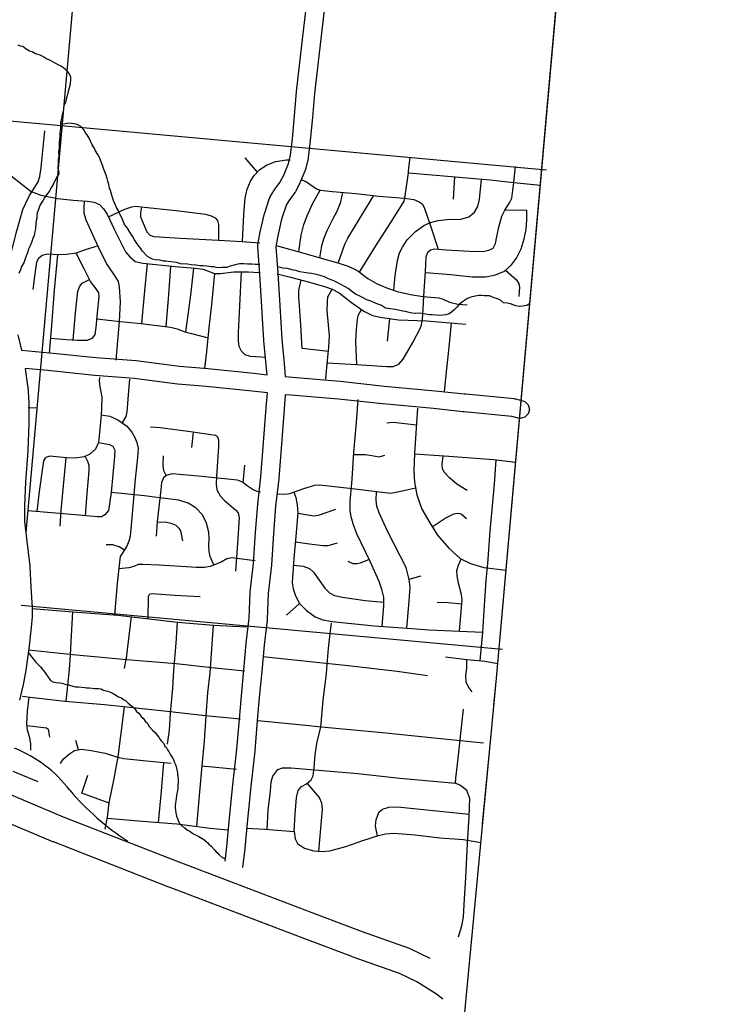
# Model space of a CAD drawing. Extents: x 1488644 to 1616065, y 656876 to 824748.
# Tile 10 of 22: x 1590678 to 1598517, y 715787 to 726721. Entities that reach past the tile are written whole.
import ezdxf

# ---------------------------------------------------------------- set-up
doc = ezdxf.new("R2010")
doc.units = 0
doc.header["$MEASUREMENT"] = 0
for name, color, linetype in [('12', 7, 'Continuous'), ('35', 7, 'Continuous'), ('36', 7, 'Continuous'), ('37', 7, 'Continuous'), ('4', 7, 'Continuous'), ('58', 7, 'Continuous'), ('PATTERN_CLASS', 7, 'Continuous')]:
    doc.layers.add(name, color=color, linetype=linetype)

msp = doc.modelspace()

# ---------------------------------------------------------------- linework, layer by layer
at = {"layer": '12', "color": 7, "linetype": 'Continuous'}
msp.add_line((1595821, 717793), (1595915, 718781), dxfattribs=at)
msp.add_lwpolyline([(1595946, 719110), (1595974, 719409), (1596651, 726995)], dxfattribs=at)
at = {"layer": '35', "color": 1, "linetype": 'Continuous'}
msp.add_line((1590603, 718376), (1590879, 718260), dxfattribs=at)
at = {"layer": '35', "color": 3, "linetype": 'Continuous'}
for points in [[(1590506, 718146), (1591163, 717869), (1592445, 717368), (1593923, 716806), (1594472, 716598), (1595006, 716409), (1595018, 716404), (1595021, 716403), (1595226, 716304), (1595236, 716299)], [(1595380, 715845), (1595309, 715900), (1595089, 716037), (1594898, 716129), (1594370, 716316), (1594368, 716317), (1594367, 716317), (1593816, 716526), (1592338, 717087), (1592337, 717088), (1592336, 717088), (1591052, 717590), (1591049, 717591), (1591048, 717592), (1590394, 717867)]]:
    msp.add_lwpolyline(points, dxfattribs=at)
at = {"layer": '36', "color": 3, "linetype": 'Continuous'}
for points in [[(1590656, 723222), (1590697, 723052), (1591011, 723023), (1591011, 723023), (1591012, 723023), (1591529, 722970), (1591968, 722935), (1591969, 722935), (1591973, 722935), (1592454, 722873), (1592768, 722847), (1592769, 722847), (1592770, 722847), (1593280, 722794), (1593280, 722794), (1593426, 722779), (1593416, 722886), (1593416, 722887), (1593416, 722887), (1593392, 723156), (1593392, 723158), (1593392, 723159), (1593369, 723533), (1593369, 723533), (1593345, 723895), (1593322, 724198), (1593322, 724206), (1593324, 724226), (1593347, 724342), (1593347, 724343), (1593347, 724345), (1593394, 724555), (1593396, 724560), (1593397, 724565), (1593455, 724740), (1593464, 724759), (1593465, 724760), (1593500, 724819), (1593500, 724819), (1593505, 724827), (1593570, 724914), (1593611, 724996), (1593665, 725125), (1593686, 725217), (1593708, 725398), (1593731, 725653), (1593731, 725653), (1593755, 725922), (1593755, 725923), (1593755, 725925), (1593825, 726533), (1593825, 726533), (1593872, 726942)], [(1594071, 726920), (1594024, 726510), (1594024, 726510), (1594024, 726510), (1593954, 725903), (1593931, 725636), (1593931, 725636), (1593931, 725635), (1593907, 725378), (1593907, 725378), (1593907, 725375), (1593883, 725188), (1593883, 725185), (1593882, 725178), (1593858, 725073), (1593854, 725063), (1593853, 725056), (1593795, 724916), (1593792, 724911), (1593792, 724910), (1593745, 724816), (1593742, 724811), (1593735, 724801), (1593668, 724711), (1593642, 724667), (1593588, 724507), (1593543, 724302), (1593522, 724200), (1593545, 723910), (1593545, 723908), (1593545, 723908), (1593568, 723546), (1593568, 723545), (1593568, 723545), (1593592, 723172), (1593615, 722905), (1593629, 722758), (1593710, 722750), (1594237, 722706)], [(1593431, 722578), (1593260, 722595), (1593260, 722595), (1593260, 722595), (1592750, 722648), (1592435, 722674), (1592434, 722674), (1592431, 722675), (1591950, 722736), (1591512, 722771), (1591512, 722771), (1591510, 722771), (1590992, 722824), (1590739, 722848), (1590766, 722657), (1590767, 722651), (1590767, 722650), (1590779, 722468), (1590779, 722461), (1590779, 722243), (1590779, 722239), (1590767, 721937), (1590767, 721937), (1590767, 721934), (1590743, 721584), (1590731, 721321), (1590731, 721148), (1590754, 720960), (1590754, 720960), (1590754, 720960), (1590791, 720657), (1590791, 720651), (1590791, 720650), (1590803, 720421), (1590818, 720195), (1590818, 720189), (1590818, 720100), (1590818, 720091), (1590807, 719973), (1590806, 719973), (1590806, 719972), (1590784, 719769), (1590784, 719768), (1590784, 719766), (1590751, 719523), (1590750, 719522), (1590750, 719518), (1590712, 719316), (1590711, 719314), (1590711, 719310), (1590675, 719166)], [(1594237, 722706), (1594237, 722706), (1594239, 722706), (1594730, 722653), (1595293, 722601), (1595293, 722601), (1595293, 722601), (1595621, 722567), (1595621, 722567), (1595636, 722566), (1595636, 722566), (1596172, 722513), (1596176, 722512), (1596188, 722510), (1596266, 722490), (1596291, 722480), (1596327, 722443), (1596341, 722393), (1596327, 722343), (1596291, 722306), (1596241, 722293), (1596216, 722296), (1596145, 722315), (1595616, 722367), (1595616, 722367), (1595616, 722367), (1595600, 722368), (1595600, 722368), (1595274, 722402), (1594711, 722454), (1594711, 722454), (1594710, 722455), (1594219, 722507), (1593692, 722551), (1593692, 722551), (1593691, 722551), (1593629, 722557), (1593615, 722397), (1593592, 722059), (1593592, 722059), (1593591, 722057), (1593556, 721625), (1593556, 721624), (1593556, 721621), (1593521, 721319), (1593498, 721017), (1593475, 720667), (1593474, 720667), (1593474, 720663), (1593440, 720350), (1593428, 720062), (1593428, 720061), (1593427, 720053), (1593393, 719775), (1593369, 719484), (1593369, 719484), (1593369, 719482), (1593340, 719194), (1593318, 718938), (1593318, 718938), (1593318, 718938), (1593289, 718602), (1593289, 718601), (1593289, 718599), (1593245, 718205), (1593208, 717839), (1593208, 717839), (1593179, 717518), (1593179, 717518), (1593179, 717516), (1593155, 717307)], [(1592962, 717378), (1592980, 717537), (1593009, 717858), (1593009, 717858), (1593009, 717859), (1593046, 718225), (1593046, 718225), (1593046, 718226), (1593090, 718620), (1593119, 718955), (1593119, 718955), (1593141, 719211), (1593141, 719212), (1593141, 719213), (1593170, 719501), (1593193, 719793), (1593194, 719794), (1593194, 719797), (1593228, 720074), (1593240, 720362), (1593240, 720363), (1593240, 720369), (1593275, 720683), (1593298, 721031), (1593298, 721031), (1593298, 721032), (1593322, 721336), (1593322, 721337), (1593322, 721340), (1593357, 721643), (1593392, 722073), (1593415, 722412), (1593416, 722412), (1593416, 722414), (1593431, 722578)]]:
    msp.add_lwpolyline(points, dxfattribs=at)
at = {"layer": '37', "color": 30, "linetype": 'Continuous'}
for p, q in [((1593319, 725028), (1593182, 725188)), ((1594998, 725038), (1595016, 725196)), ((1595509, 724976), (1595493, 724728)), ((1596071, 724610), (1596314, 724606)), ((1594788, 723402), (1594761, 723151)), ((1590774, 722415), (1590864, 722409)), ((1592606, 722141), (1592586, 721970)), ((1593162, 721579), (1593180, 721773)), ((1595005, 720508), (1595138, 720546)), ((1593787, 720237), (1593642, 720110)), ((1594128, 719904), (1594141, 720020)), ((1591843, 719515), (1591861, 719621)), ((1595575, 718762), (1595608, 719066)), ((1591330, 718614), (1591301, 718715)), ((1592705, 718434), (1593087, 718397)), ((1595525, 718300), (1595542, 718454)), ((1591369, 718131), (1591435, 718332)), ((1591671, 718020), (1591367, 718132))]:
    msp.add_line(p, q, dxfattribs=at)
for points in [[(1590576, 724101), (1590645, 724375), (1590714, 724614), (1590741, 724678), (1590787, 724769), (1590847, 724861), (1590883, 724920), (1590902, 724980), (1590915, 725081), (1590956, 725488)], [(1593154, 724258), (1593169, 724556), (1593182, 724740), (1593205, 724840), (1593242, 724927), (1593283, 724991), (1593347, 725056), (1593421, 725106), (1593521, 725147), (1593641, 725165), (1593683, 725163)], [(1594455, 723917), (1594634, 724209), (1594827, 724511), (1594950, 724705), (1594959, 724766), (1594996, 725022), (1594998, 725038)], [(1596164, 724880), (1596168, 724917), (1596187, 725092)], [(1590545, 725016), (1590720, 724881), (1590807, 724813), (1590913, 724774), (1591098, 724735), (1591272, 724716), (1591427, 724706), (1591505, 724696), (1591563, 724667), (1591611, 724619), (1591650, 724561), (1591728, 724396), (1591854, 724144), (1591902, 724086), (1591960, 724037), (1592048, 724018), (1592406, 723979), (1592629, 723960), (1592716, 723950), (1592765, 723931), (1592842, 723901), (1592910, 723901), (1593056, 723921), (1593221, 723921), (1593335, 723913)], [(1593804, 724948), (1593864, 724922), (1593977, 724842), (1594020, 724827), (1594152, 724813), (1594412, 724790), (1594667, 724761), (1594950, 724738), (1595058, 724724), (1595115, 724700), (1595148, 724676), (1595172, 724634), (1595233, 724454), (1595327, 724173)], [(1594836, 723717), (1594851, 723879), (1594874, 724048), (1594898, 724133), (1594931, 724195), (1594983, 724275), (1595077, 724370), (1595167, 724436), (1595243, 724469), (1595328, 724492), (1595427, 724502), (1595578, 724506), (1595667, 724530), (1595729, 724582), (1595767, 724648), (1595786, 724724), (1595810, 724949)], [(1594996, 725022), (1595304, 724993), (1595601, 724969), (1595904, 724941), (1596168, 724912), (1596463, 724885)], [(1593781, 724144), (1593807, 724327), (1593836, 724445), (1593873, 724544), (1593930, 724676), (1594017, 724828)], [(1595159, 723508), (1595167, 723652), (1595186, 723926), (1595195, 724086), (1595214, 724138), (1595243, 724166), (1595285, 724176), (1595417, 724166), (1595677, 724152), (1595828, 724148), (1595889, 724162), (1595937, 724185), (1595965, 724237), (1595979, 724313), (1596003, 724431), (1596036, 724539), (1596069, 724606), (1596121, 724686), (1596144, 724738), (1596158, 724827), (1596164, 724880)], [(1591751, 722942), (1591786, 723368), (1591799, 723588), (1591786, 723752), (1591776, 723812), (1591740, 723872), (1591648, 724009), (1591584, 724133), (1591511, 724293), (1591415, 724494), (1591396, 724568), (1591396, 724623), (1591399, 724708)], [(1594012, 724077), (1594034, 724209), (1594058, 724289), (1594095, 724379), (1594157, 724506), (1594209, 724601), (1594246, 724700), (1594268, 724803)], [(1594217, 724019), (1594289, 724228), (1594322, 724294), (1594449, 724502), (1594611, 724768)], [(1591663, 724533), (1591845, 724616), (1591923, 724643), (1591964, 724652), (1592060, 724639), (1592418, 724602), (1592743, 724561), (1592807, 724543), (1592848, 724520), (1592876, 724492), (1592885, 724446), (1592885, 724272)], [(1592033, 724643), (1592019, 724575), (1592019, 724533), (1592037, 724488), (1592092, 724364), (1592124, 724327), (1592170, 724314), (1592463, 724295), (1592885, 724272), (1593150, 724259), (1593345, 724244)], [(1595185, 723913), (1595469, 723893), (1595705, 723864), (1595856, 723864), (1595965, 723888), (1596064, 723930), (1596140, 723997), (1596196, 724072), (1596248, 724176), (1596281, 724289), (1596305, 724393), (1596314, 724497), (1596314, 724606)], [(1591549, 724209), (1591405, 724165), (1591305, 724128), (1591199, 724114), (1591112, 724110), (1590984, 724119), (1590929, 724101), (1590888, 724069), (1590865, 724027), (1590847, 723899), (1590824, 723725)], [(1593529, 724212), (1593700, 724167), (1593860, 724121), (1594002, 724080), (1594213, 724020), (1594318, 723988), (1594369, 723965), (1594433, 723933), (1594547, 723846), (1594648, 723787), (1594763, 723741), (1594873, 723704), (1595019, 723668), (1595157, 723649), (1595335, 723631), (1595381, 723617), (1595454, 723585), (1595546, 723562), (1595651, 723553)], [(1591008, 723019), (1591030, 723281), (1591066, 723716), (1591102, 724110)], [(1591488, 723185), (1591515, 723226), (1591529, 723304), (1591543, 723464), (1591561, 723643), (1591557, 723688), (1591529, 723734), (1591465, 723812), (1591396, 723954), (1591306, 724129)], [(1592035, 723346), (1592069, 723709), (1592099, 724012)], [(1592304, 723312), (1592335, 723668), (1592358, 723984)], [(1592524, 723253), (1592555, 723471), (1592582, 723695), (1592613, 723961)], [(1596076, 723941), (1596196, 723831), (1596225, 723789), (1596229, 723751), (1596225, 723647)], [(1591274, 723165), (1591300, 723464), (1591323, 723707), (1591346, 723762), (1591373, 723794), (1591453, 723837)], [(1592736, 722847), (1592757, 723036), (1592784, 723301), (1592811, 723558), (1592846, 723901)], [(1593411, 722970), (1593242, 722981), (1593182, 722999), (1593141, 723040), (1593118, 723091), (1593109, 723155), (1593109, 723246), (1593123, 723544), (1593143, 723921)], [(1593539, 723899), (1593686, 723863), (1593899, 723805), (1594074, 723756), (1594151, 723727), (1594229, 723688), (1594364, 723582), (1594500, 723485), (1594597, 723436), (1594684, 723417), (1594888, 723388), (1595198, 723378), (1595634, 723339)], [(1594108, 723035), (1593817, 723071), (1593803, 723331), (1593779, 723642), (1593779, 723713), (1593806, 723830)], [(1594080, 722728), (1594080, 722736), (1594099, 722937), (1594112, 723084), (1594117, 723152), (1594121, 723212), (1594108, 723331), (1594094, 723491), (1594099, 723583), (1594103, 723643), (1594150, 723727)], [(1594096, 722910), (1594421, 722892), (1594756, 722868), (1594827, 722868), (1594889, 722897), (1594940, 722953), (1595044, 723137), (1595129, 723293), (1595143, 723331), (1595153, 723397), (1595159, 723508)], [(1594422, 722892), (1594412, 723147), (1594421, 723284), (1594431, 723392), (1594440, 723435), (1594476, 723502)], [(1591537, 723400), (1591795, 723370), (1592028, 723347), (1592353, 723306), (1592427, 723288), (1592514, 723255), (1592587, 723237), (1592773, 723190)], [(1595396, 722590), (1595413, 722741), (1595450, 723085), (1595475, 723353)], [(1591022, 723183), (1591199, 723171), (1591323, 723162), (1591428, 723162), (1591488, 723185)], [(1591563, 722748), (1591560, 722713), (1591568, 722643), (1591590, 722534), (1591586, 722402), (1591583, 722333), (1591564, 722136), (1591555, 722027)], [(1591897, 722728), (1591887, 722599), (1591870, 722367), (1591857, 722315), (1591818, 722243)], [(1594705, 719984), (1594724, 720214), (1594724, 720310), (1594706, 720382), (1594670, 720482), (1594570, 720705), (1594424, 721010), (1594383, 721123), (1594360, 721201), (1594351, 721269), (1594351, 721374), (1594370, 721619), (1594392, 721919), (1594420, 722247), (1594437, 722503)], [(1595097, 722407), (1595065, 721906), (1595065, 721900)], [(1591583, 722333), (1591678, 722320), (1591767, 722279), (1591863, 722210), (1591925, 722142), (1591959, 722080), (1591979, 722026), (1591993, 721964), (1591986, 721861), (1591959, 721581), (1591945, 721444), (1591925, 721191), (1591904, 720986), (1591890, 720931), (1591870, 720876), (1591815, 720794), (1591795, 720760), (1591788, 720698), (1591760, 720459), (1591733, 720112)], [(1592875, 722088), (1592853, 722105), (1592577, 722145), (1592237, 722188), (1592132, 722197)], [(1595085, 722217), (1594829, 722247), (1594756, 722242)], [(1592875, 722088), (1592888, 722057), (1592888, 721983), (1592866, 721647), (1592861, 721564), (1592870, 721502), (1592905, 721433), (1592949, 721384), (1593080, 721275), (1593106, 721245), (1593115, 721188), (1593097, 720904), (1593076, 720598)], [(1591555, 722027), (1591520, 721952), (1591459, 721896), (1591394, 721865), (1591293, 721852), (1591197, 721856), (1591013, 721874), (1590970, 721861)], [(1591555, 722027), (1591677, 722005), (1591712, 721987), (1591734, 721939), (1591730, 721869), (1591695, 721472), (1591664, 721271), (1591625, 721223)], [(1590872, 721258), (1590900, 721481), (1590930, 721717), (1590948, 721821), (1590970, 721861)], [(1591189, 721857), (1591136, 721271), (1591123, 721096)], [(1591404, 721870), (1591433, 721817), (1591446, 721773), (1591446, 721712), (1591424, 721459), (1591405, 721211)], [(1592307, 721660), (1592280, 721712), (1592272, 721773), (1592276, 721878)], [(1594390, 721894), (1594520, 721892), (1594592, 721883), (1594670, 721865), (1594733, 721887)], [(1595065, 721900), (1595056, 721715), (1595065, 721587), (1595092, 721446), (1595147, 721287), (1595233, 721133), (1595320, 720996), (1595447, 720851), (1595570, 720737), (1595688, 720682), (1595834, 720637), (1596081, 720608)], [(1595065, 721901), (1595393, 721878), (1595947, 721837), (1596188, 721809)], [(1595650, 721493), (1595536, 721562), (1595452, 721634), (1595395, 721696), (1595376, 721738), (1595373, 721782), (1595384, 721879)], [(1595792, 719602), (1595825, 719919), (1595838, 720155), (1595861, 720496), (1595879, 720682), (1595906, 721042), (1595952, 721565), (1595973, 721834)], [(1592307, 721660), (1592276, 721634), (1592254, 721581), (1592245, 721502), (1592206, 721149), (1592193, 720987)], [(1593355, 721476), (1593320, 721481), (1593272, 721502), (1593207, 721546), (1593154, 721585), (1593097, 721607), (1592918, 721625), (1592700, 721647), (1592372, 721677), (1592307, 721660)], [(1593538, 721457), (1593624, 721451), (1593678, 721460), (1593833, 721515), (1593956, 721551), (1594010, 721555), (1594342, 721519), (1594647, 721483), (1594801, 721464), (1594856, 721474), (1594947, 721492), (1595074, 721524)], [(1592064, 721432), (1591953, 721446), (1591695, 721472)], [(1592834, 720666), (1592796, 720760), (1592783, 720817), (1592778, 720878), (1592783, 720956), (1592778, 721031), (1592752, 721131), (1592709, 721223), (1592634, 721301), (1592551, 721354), (1592446, 721384), (1592232, 721411), (1592064, 721432)], [(1593724, 721476), (1593747, 721414), (1593760, 721333), (1593769, 721246), (1593747, 720983), (1593724, 720737), (1593706, 720469), (1593715, 720401), (1593742, 720323), (1593787, 720237)], [(1594979, 719964), (1595006, 720264), (1595015, 720423), (1595006, 720505), (1594970, 720637), (1594906, 720769), (1594765, 721042), (1594670, 721246), (1594647, 721319), (1594638, 721387), (1594641, 721483)], [(1591625, 721223), (1591586, 721201), (1591542, 721201), (1591420, 721210), (1591075, 721240), (1590769, 721267)], [(1593769, 721240), (1593947, 721210), (1593997, 721219), (1594192, 721287)], [(1595260, 721091), (1595406, 721187), (1595502, 721233), (1595547, 721242), (1595584, 721233), (1595643, 721183)], [(1592206, 721142), (1592294, 721144), (1592359, 721131), (1592411, 721109), (1592446, 721074), (1592464, 721044), (1592486, 720934)], [(1591841, 720832), (1591782, 720869), (1591712, 720891), (1591638, 720891)], [(1593741, 720924), (1593897, 720901), (1594047, 720882), (1594106, 720882), (1594210, 720910)], [(1592587, 720640), (1592226, 720664), (1592048, 720671), (1591993, 720671), (1591948, 720650), (1591892, 720633), (1591779, 720624)], [(1593295, 720710), (1593033, 720746), (1592978, 720733), (1592917, 720698), (1592794, 720650), (1592732, 720637), (1592643, 720637), (1592587, 720640)], [(1593719, 720664), (1593828, 720651), (1593897, 720628), (1593942, 720587), (1594069, 720410), (1594119, 720355), (1594174, 720328), (1594265, 720310), (1594515, 720273), (1594724, 720252)], [(1594560, 720725), (1594460, 720687), (1594429, 720678), (1594383, 720678), (1594329, 720705)], [(1595563, 719932), (1595593, 720278), (1595588, 720337), (1595552, 720464), (1595538, 720546), (1595534, 720605), (1595552, 720664), (1595583, 720731)], [(1592104, 720071), (1592110, 720314), (1592123, 720345)], [(1592123, 720345), (1592149, 720349), (1592398, 720332), (1592682, 720314)], [(1593787, 720237), (1593865, 720160), (1593960, 720091), (1594047, 720055), (1594151, 720037), (1594615, 719991), (1595033, 719959), (1595229, 719946), (1595565, 719932), (1595825, 719919)], [(1595589, 720231), (1595438, 720246), (1595315, 720250)], [(1590816, 720181), (1591268, 720144), (1591767, 720110), (1592433, 720032), (1592833, 719997), (1593197, 719979)], [(1591195, 719154), (1591212, 719328), (1591230, 719504), (1591241, 719667), (1591252, 719881), (1591268, 720144)], [(1591861, 719621), (1591863, 719631), (1591919, 720092)], [(1592322, 718677), (1592341, 718830), (1592354, 719015), (1592380, 719296), (1592392, 719494), (1592416, 719796), (1592433, 720032)], [(1592645, 717763), (1592679, 718147), (1592705, 718434), (1592731, 718709), (1592750, 718995), (1592769, 719245), (1592794, 719468), (1592833, 719997)], [(1594094, 719559), (1594109, 719737), (1594128, 719904)], [(1590777, 719723), (1591268, 719672), (1591870, 719617), (1592417, 719570), (1592812, 719529), (1593176, 719492)], [(1593381, 719649), (1593799, 719604), (1594326, 719549), (1594873, 719487), (1595208, 719440)], [(1594023, 718870), (1594051, 719162), (1594085, 719462), (1594094, 719559)], [(1595407, 719645), (1595646, 719617), (1595845, 719597), (1595989, 719570)], [(1595704, 719258), (1595660, 719315), (1595640, 719366), (1595635, 719440), (1595644, 719522), (1595646, 719617)], [(1590710, 719208), (1590823, 719194), (1590828, 719193)], [(1590803, 718611), (1590803, 718677), (1590791, 718747), (1590765, 718830), (1590759, 718900), (1590765, 719041), (1590785, 719198)], [(1590828, 719193), (1591180, 719155), (1591620, 719117), (1591901, 719085), (1592316, 719041), (1592737, 718996), (1593132, 718959)], [(1591627, 717732), (1591652, 717866), (1591671, 718026), (1591729, 718294), (1591773, 718536), (1591805, 718798), (1591841, 719092)], [(1593326, 718939), (1593707, 718900), (1594109, 718862), (1594709, 718804), (1595283, 718747), (1595577, 718715), (1595832, 718690)], [(1590760, 718883), (1590976, 718856), (1590995, 718843), (1591008, 718753)], [(1593969, 718604), (1593981, 718683), (1594023, 718870)], [(1595542, 718454), (1595570, 718722), (1595575, 718762)], [(1591132, 718463), (1591161, 718511), (1591231, 718568), (1591288, 718607), (1591365, 718619), (1591473, 718607), (1591627, 718575), (1591754, 718536)], [(1593726, 717707), (1593739, 717898), (1593752, 718083), (1593771, 718160), (1593809, 718205), (1593866, 718237), (1593917, 718281), (1593937, 718326), (1593949, 718415), (1593962, 718562), (1593969, 718604)], [(1591754, 718536), (1591773, 718530), (1591837, 718517), (1592086, 718492), (1592360, 718466)], [(1592222, 717807), (1592252, 718154), (1592278, 718474)], [(1593427, 717730), (1593439, 717943), (1593464, 718154), (1593471, 718256), (1593490, 718320), (1593547, 718396)], [(1593547, 718396), (1593598, 718415), (1593694, 718415), (1593956, 718390), (1594434, 718351), (1594900, 718300), (1595519, 718243)], [(1595554, 716538), (1595589, 716660), (1595608, 716756), (1595615, 716896), (1595634, 717196), (1595653, 717573), (1595672, 717873), (1595679, 718071), (1595647, 718160), (1595577, 718217), (1595519, 718243), (1595525, 718300)], [(1593871, 718240), (1594007, 718083), (1594032, 718026), (1594039, 717956), (1594020, 717739), (1593998, 717486)], [(1594655, 717659), (1594632, 717764), (1594639, 717841), (1594670, 717924), (1594709, 717956), (1594779, 717975), (1594875, 717981), (1595309, 717937), (1595673, 717899)], [(1591650, 717856), (1592041, 717822), (1592373, 717794)], [(1592373, 717794), (1592424, 717790), (1592794, 717745), (1592992, 717724)], [(1593197, 717745), (1593401, 717732), (1593726, 717707), (1593739, 717624), (1593764, 717573), (1593841, 717522), (1593943, 717490), (1594032, 717484), (1594122, 717490), (1594300, 717541), (1594492, 717605), (1594664, 717662), (1594741, 717681), (1594836, 717688), (1595072, 717669), (1595347, 717637), (1595608, 717618), (1595802, 717584)]]:
    msp.add_lwpolyline(points, dxfattribs=at)
at = {"layer": '4', "color": 7, "linetype": 'Continuous'}
for centre, radius, start, end in [((1590094, 717296), 1434, 37.2945, 68.5033), ((1593498, 720098), 2977, 220.5058, 237.0728)]:
    msp.add_arc(centre, radius, start, end, dxfattribs=at)
at = {"layer": '58', "color": 140, "linetype": 'Continuous'}
for points in [[(1590658, 726442), (1590684, 726430), (1590712, 726426), (1590752, 726398), (1590788, 726376), (1590818, 726366), (1590855, 726344), (1590901, 726330), (1590947, 726308), (1590981, 726288), (1591011, 726274), (1591037, 726262), (1591075, 726238), (1591103, 726224), (1591136, 726210), (1591166, 726189), (1591194, 726165), (1591214, 726139), (1591232, 726113), (1591242, 726087), (1591242, 726055), (1591240, 726017), (1591236, 725991), (1591228, 725965), (1591218, 725923), (1591204, 725877), (1591194, 725838), (1591186, 725800), (1591170, 725764), (1591166, 725730), (1591160, 725702), (1591148, 725648), (1591142, 725616), (1591132, 725578), (1591130, 725544), (1591130, 725507), (1591124, 725465), (1591124, 725423), (1591122, 725395), (1591116, 725361), (1591116, 725329), (1591116, 725297), (1591109, 725257), (1591112, 725211), (1591105, 725166), (1591105, 725120), (1591103, 725074), (1591109, 725046), (1591112, 725008), (1591095, 724980), (1591077, 724946), (1591059, 724906), (1591033, 724861), (1591005, 724815), (1590975, 724777), (1590957, 724751), (1590939, 724717), (1590911, 724673), (1590899, 724647), (1590885, 724603), (1590871, 724575), (1590867, 724549), (1590867, 724516), (1590861, 724490), (1590859, 724462), (1590855, 724398), (1590846, 724370), (1590838, 724324), (1590824, 724292), (1590810, 724246), (1590792, 724203), (1590772, 724165), (1590766, 724133), (1590746, 724087), (1590734, 724053), (1590726, 724021), (1590700, 723979), (1590688, 723945), (1590670, 723901)], [(1593346, 723999), (1593322, 724001), (1593296, 724001), (1593262, 724007), (1593208, 724007), (1593169, 724009), (1593121, 724009), (1593071, 723997), (1593015, 723985), (1592979, 723971), (1592924, 723971), (1592896, 723967), (1592860, 723969), (1592834, 723975), (1592804, 723977), (1592778, 723979), (1592752, 723985), (1592716, 723987), (1592678, 723987), (1592635, 723995), (1592585, 723997), (1592541, 724005), (1592465, 724011), (1592421, 724025), (1592390, 724027), (1592326, 724035), (1592300, 724041), (1592274, 724041), (1592236, 724051), (1592186, 724055), (1592154, 724061), (1592125, 724075), (1592099, 724093), (1592041, 724149), (1592023, 724179), (1592003, 724207), (1591975, 724244), (1591953, 724278), (1591931, 724316), (1591903, 724360), (1591876, 724406), (1591844, 724448), (1591820, 724504), (1591804, 724536), (1591786, 724569), (1591776, 724599), (1591752, 724637), (1591734, 724681), (1591722, 724713), (1591708, 724747), (1591698, 724785), (1591686, 724825), (1591676, 724851), (1591668, 724892), (1591658, 724928), (1591650, 724956), (1591640, 724996), (1591623, 725032), (1591609, 725070), (1591601, 725096), (1591563, 725192), (1591547, 725225), (1591521, 725263), (1591505, 725299), (1591483, 725331), (1591463, 725373), (1591449, 725407), (1591427, 725441), (1591407, 725467), (1591395, 725495), (1591356, 725535), (1591330, 725550), (1591304, 725560), (1591252, 725568), (1591222, 725572), (1591182, 725564), (1591156, 725560), (1591132, 725578)], [(1596347, 723568), (1596312, 723547), (1596269, 723538), (1596233, 723535), (1596189, 723543), (1596131, 723564), (1596093, 723574), (1596053, 723578), (1596018, 723608), (1595988, 723622), (1595948, 723634), (1595896, 723654), (1595840, 723654), (1595808, 723658), (1595781, 723658), (1595737, 723650), (1595691, 723640), (1595653, 723624), (1595585, 723582), (1595557, 723556), (1595533, 723527), (1595504, 723499), (1595476, 723473), (1595450, 723455), (1595412, 723445), (1595380, 723439), (1595338, 723437), (1595261, 723443), (1595233, 723445), (1595205, 723449), (1595173, 723455), (1595105, 723461), (1595075, 723459), (1595033, 723461), (1594990, 723473), (1594964, 723479), (1594934, 723483), (1594882, 723495), (1594854, 723501), (1594820, 723505), (1594743, 723519), (1594697, 723548), (1594667, 723560), (1594637, 723568), (1594589, 723592), (1594535, 723612), (1594495, 723634), (1594448, 723654), (1594408, 723674), (1594378, 723696), (1594326, 723736), (1594294, 723756), (1594211, 723798), (1594183, 723814), (1594151, 723828), (1594109, 723844), (1594063, 723866), (1594017, 723881), (1593991, 723887), (1593922, 723901), (1593882, 723905), (1593840, 723915), (1593792, 723921), (1593746, 723935), (1593720, 723939), (1593649, 723957), (1593603, 723963), (1593577, 723971), (1593547, 723975), (1593539, 723975)], [(1590780, 719688), (1590788, 719674), (1590828, 719622), (1590855, 719592), (1590885, 719560), (1590911, 719534), (1590937, 719503), (1590941, 719495)], [(1590941, 719495), (1591020, 719384), (1591048, 719369), (1591083, 719360), (1591124, 719357), (1591150, 719352), (1591191, 719339), (1591225, 719334), (1591243, 719328), (1591283, 719317), (1591299, 719314), (1591331, 719312), (1591403, 719306), (1591419, 719303), (1591450, 719301), (1591482, 719298), (1591510, 719295), (1591552, 719294), (1591582, 719289), (1591600, 719281), (1591635, 719270), (1591657, 719263), (1591675, 719257), (1591701, 719246), (1591717, 719240), (1591737, 719227), (1591776, 719200), (1591808, 719189), (1591832, 719173), (1591854, 719162), (1591883, 719133), (1591899, 719121), (1591926, 719096), (1591954, 719077), (1591977, 719039), (1592001, 719020), (1592026, 718983), (1592050, 718963), (1592071, 718930), (1592093, 718913), (1592102, 718897), (1592116, 718873), (1592153, 718832), (1592182, 718807), (1592200, 718780), (1592225, 718755), (1592237, 718729), (1592254, 718711), (1592278, 718682), (1592291, 718653), (1592307, 718641), (1592320, 718613), (1592334, 718596), (1592353, 718558), (1592370, 718535), (1592386, 718505), (1592395, 718478), (1592405, 718456), (1592416, 718428), (1592422, 718411), (1592427, 718377), (1592432, 718359), (1592432, 718343), (1592435, 718311), (1592437, 718293), (1592434, 718184), (1592429, 718144), (1592423, 718128), (1592422, 718110), (1592415, 718070), (1592411, 718052), (1592408, 718020), (1592405, 717994), (1592405, 717968), (1592408, 717944), (1592413, 717914), (1592422, 717877), (1592434, 717839), (1592441, 717817), (1592458, 717790), (1592488, 717761), (1592514, 717747), (1592541, 717722), (1592567, 717709), (1592591, 717692), (1592610, 717682), (1592638, 717665), (1592668, 717650), (1592688, 717638), (1592704, 717629), (1592725, 717617), (1592751, 717596), (1592767, 717582), (1592778, 717565), (1592806, 717543), (1592847, 717499), (1592861, 717481), (1592880, 717464), (1592894, 717448), (1592927, 717417), (1592958, 717407)]]:
    msp.add_lwpolyline(points, dxfattribs=at)
at = {"layer": 'PATTERN_CLASS', "color": 1, "linetype": 'Continuous'}
msp.add_lwpolyline([(1591162, 656876), (1591726, 663496), (1592205, 668997), (1592724, 673939), (1592753, 674285), (1592164, 674405), (1592481, 678641), (1594560, 703660), (1594484, 703660), (1595974, 719409), (1597415, 735565), (1597351, 735568), (1598848, 751506), (1609445, 750524), (1609927, 755771), (1610386, 760766), (1610416, 761089), (1610805, 765380), (1610874, 766436), (1613229, 792682), (1614046, 801797), (1614811, 810187), (1615623, 820222), (1616065, 824748)], dxfattribs=at)
at = {"layer": 'PATTERN_CLASS', "color": 30, "linetype": 'Continuous'}
for points in [[(1591582, 730445), (1590747, 721025)], [(1585985, 726017), (1596530, 725052)], [(1596040, 719728), (1590694, 720214)]]:
    msp.add_lwpolyline(points, dxfattribs=at)

doc.saveas('drawing.dxf')
